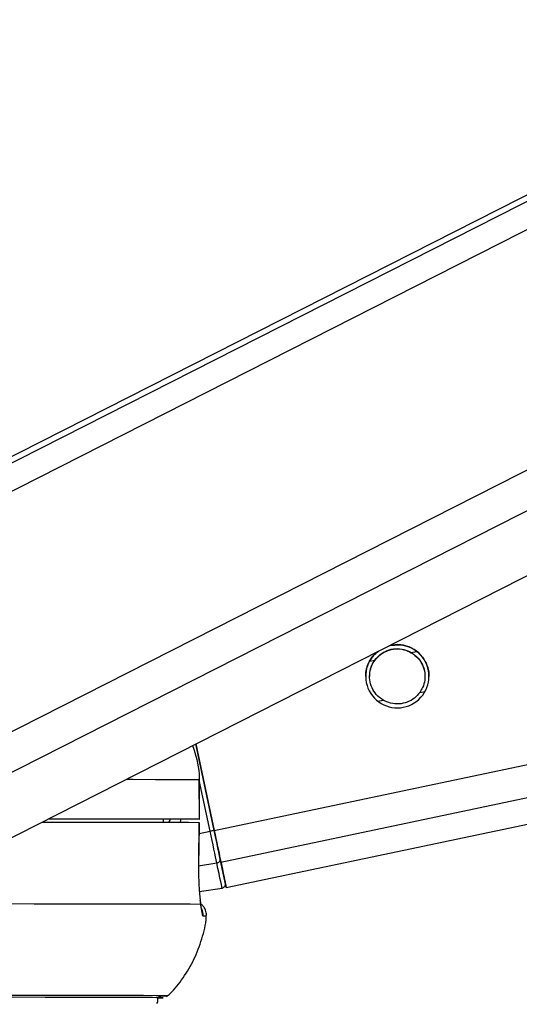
# Model space of a CAD drawing. Header units: millimetres. Extents: x 20 to 22981, y 40 to 19992.
# Tile 64 of 143: x 9630 to 9706, y 6420 to 6570. Entities that reach past the tile are written whole.
import ezdxf

# ---------------------------------------------------------------- set-up
doc = ezdxf.new("R2010")
doc.units = ezdxf.units.MM
doc.header["$LTSCALE"] = 2
doc.layers.add('COMPONENT_GEOMETRY', color=7, linetype='Continuous')
doc.styles.add('SLDTEXTSTYLE0', font='TXT', dxfattribs={"width": 0.75})
doc.dimstyles.new('SLDDIMSTYLE0', dxfattribs={"dimtxt": 100, "dimasz": 6.604, "dimexe": 0, "dimexo": 0.0625, "dimgap": 25, "dimtad": 0, "dimtih": 1, "dimtoh": 1, "dimdec": 0, "dimrnd": 1e-09, "dimzin": 12, "dimdsep": 46, "dimtxsty": 'SLDTEXTSTYLE0', "dimsah": 1, "dimcen": 0.09, "dimadec": 0, "dimazin": 3, "dimtfac": 1, "dimtdec": 0, "dimtofl": 0, "dimtmove": 0, "dimatfit": 3, "dimfxl": 1, "dimfrac": 2, "dimtolj": 1, "dimtzin": 12, "dimarcsym": 0})

# ---------------------------------------------------------------- blocks, each defined once
blk = doc.blocks.new('_D_5')
at = {"layer": 'COMPONENT_GEOMETRY', "color": 7}
for p, q in [((10396.87, 6612.47), (10396.87, 4529.82)), ((10196.8, 4509.51), (10166.33, 4509.51)), ((10166.33, 4509.51), (10166.33, 4350.76)), ((10596.94, 4509.51), (10627.41, 4509.51)), ((10627.41, 4509.51), (10627.41, 4350.76)), ((10166.33, 4350.76), (10196.8, 4350.76)), ((10627.41, 4350.76), (10596.94, 4350.76)), ((10396.87, 2118.49), (10396.87, 4201.14)), ((6979.83, 2118.49), (10403.22, 2118.49))]:
    blk.add_line(p, q, dxfattribs=at)
for points in [[(10396.87, 6612.47), (10395.85, 6605.86), (10397.88, 6605.86)], [(10396.87, 2118.49), (10397.88, 2125.1), (10395.85, 2125.1)]]:
    blk.add_solid(points, dxfattribs=at)
at = {"layer": 'COMPONENT_GEOMETRY', "color": 7, "char_height": 100, "attachment_point": 1, "style": 'SLDTEXTSTYLE0'}
for s, insert in [('7\'4.46"', (10196.8, 4479.66)), ('2247mm', (10124.09, 4330.05))]:
    blk.add_mtext(s, dxfattribs=dict(at, insert=insert))

msp = doc.modelspace()

# ---------------------------------------------------------------- linework, layer by layer
at = {"color": 8, "linetype": 'Continuous', "lineweight": 25}
for p, q in [((9597.69, 6482.22), (9854, 6612.47)), ((9598.33, 6486.86), (9845.52, 6612.47)), ((9605.9, 6449.9), (9925.83, 6612.47)), ((9608.9, 6445.26), (9937.94, 6612.47)), ((9659.56, 6446.56), (10447.67, 6612.47)), ((9660.57, 6441.74), (10471.59, 6612.47)), ((9689.46, 6473.57), (9690.27, 6473.74)), ((9683.16, 6472.24), (9683.93, 6472.41)), ((9690.74, 6467.5), (9691.55, 6467.67)), ((9684.4, 6466.16), (9685.21, 6466.33)), ((9658.94, 6446.43), (9657.3, 6454.21)), ((9652.88, 6448.27), (9652.69, 6447.8)), ((9657.26, 6446.07), (9658.94, 6446.43)), ((9657.18, 6441.17), (9659.95, 6441.63))]:
    msp.add_line(p, q, dxfattribs=at)
at = {"color": 7, "linetype": 'Continuous', "lineweight": 25}
for p, q in [((9843.62, 6612.47), (9601.53, 6489.45)), ((9623.27, 6442.67), (9957.42, 6612.47)), ((9661.38, 6437.9), (10490.6, 6612.47)), ((9659.56, 6446.56), (9656.79, 6459.7)), ((9656.79, 6459.7), (9659.56, 6446.56)), ((9657.29, 6454.28), (9657.29, 6448.28)), ((9657.3, 6454.28), (9657.29, 6454.28)), ((9657.31, 6448.28), (9657.3, 6454.28)), ((9651.83, 6448.28), (9651.83, 6447.8)), ((9655.31, 6448.27), (9651.83, 6448.27)), ((9657.2, 6441.61), (9657.28, 6447.78)), ((9657.25, 6447.78), (9657.26, 6447.78)), ((9657.18, 6441.61), (9657.2, 6441.61)), ((9657.3, 6437.26), (9660.75, 6437.8))]:
    msp.add_line(p, q, dxfattribs=at)
at = {"color": 8, "linetype": 'Continuous', "lineweight": 25, "flags": 128}
msp.add_lwpolyline([(9646.2, 6454.32), (9647.24, 6454.32), (9650.64, 6454.31), (9653.46, 6454.3), (9655.68, 6454.29), (9657.29, 6454.28)], dxfattribs=at)
at = {"color": 7, "linetype": 'Continuous', "lineweight": 25, "flags": 128}
for points in [[(9633.43, 6447.83), (9633.77, 6447.83), (9638.8, 6447.83), (9643.3, 6447.82), (9647.25, 6447.82), (9650.64, 6447.81), (9653.44, 6447.8), (9655.65, 6447.79), (9657.26, 6447.78)], [(9634.39, 6448.32), (9635.26, 6448.32), (9639.17, 6448.31), (9642.63, 6448.31), (9645.64, 6448.3), (9648.18, 6448.29), (9650.25, 6448.29), (9651.83, 6448.28)], [(9634.42, 6448.33), (9638.75, 6448.33), (9643.28, 6448.32), (9647.25, 6448.32), (9650.65, 6448.31), (9653.47, 6448.3), (9655.68, 6448.29), (9657.29, 6448.28)], [(9657.29, 6448.28), (9657.31, 6448.28), (9657.23, 6448.28), (9657.06, 6448.28), (9656.82, 6448.28), (9656.51, 6448.28), (9656.14, 6448.28), (9655.74, 6448.28), (9655.31, 6448.27)], [(9657.26, 6447.78), (9657.21, 6443.78), (9657.18, 6441.61)], [(9659.95, 6441.63), (9659.86, 6442.07), (9659.75, 6442.57), (9659.64, 6443.12), (9659.51, 6443.72), (9659.38, 6444.37), (9659.23, 6445.04), (9659.09, 6445.73), (9658.94, 6446.43)], [(9660.57, 6441.74), (9660.48, 6442.17), (9660.38, 6442.68), (9660.26, 6443.23), (9660.13, 6443.84), (9660, 6444.48), (9659.85, 6445.16), (9659.71, 6445.85), (9659.56, 6446.56)], [(9659.56, 6446.56), (9659.69, 6445.93), (9659.82, 6445.31), (9659.95, 6444.7), (9660.07, 6444.13), (9660.19, 6443.58), (9660.29, 6443.08), (9660.38, 6442.64), (9660.47, 6442.24)], [(9660.47, 6442.24), (9660.65, 6441.39), (9660.8, 6440.65), (9660.94, 6440.01), (9661.05, 6439.48), (9661.13, 6439.06), (9661.2, 6438.76), (9661.24, 6438.58), (9661.25, 6438.52)], [(9660.75, 6437.8), (9660.74, 6437.87), (9660.7, 6438.05), (9660.64, 6438.36), (9660.55, 6438.79), (9660.43, 6439.33), (9660.3, 6439.99), (9660.13, 6440.76), (9659.95, 6441.63)], [(9661.25, 6438.51), (9661.33, 6438.14), (9661.38, 6437.9), (9661.33, 6438.15), (9661.17, 6438.89), (9660.92, 6440.09), (9660.57, 6441.74)], [(9626.05, 6435.44), (9632.22, 6435.43), (9637.8, 6435.43), (9642.76, 6435.42), (9647.07, 6435.42), (9650.71, 6435.41), (9653.67, 6435.4), (9655.93, 6435.39), (9657.48, 6435.38)], [(9650.83, 6421.12), (9651.36, 6421.13), (9651.63, 6421.15), (9651.18, 6421.16), (9650.03, 6421.17), (9648.17, 6421.18), (9645.61, 6421.19), (9642.38, 6421.2), (9638.48, 6421.21), (9633.93, 6421.21), (9628.76, 6421.22), (9622.99, 6421.22), (9616.65, 6421.22), (9609.77, 6421.22)], [(9650.83, 6421.12), (9651.54, 6421.13), (9651.81, 6421.15), (9651.36, 6421.16), (9650.21, 6421.17), (9648.34, 6421.18), (9645.79, 6421.19), (9642.55, 6421.2), (9638.64, 6421.21), (9634.09, 6421.21), (9628.91, 6421.22), (9623.13, 6421.22), (9616.78, 6421.22), (9609.9, 6421.23)], [(9651.13, 6421.4), (9651.44, 6421.41), (9652.32, 6421.42), (9652.49, 6421.44), (9651.97, 6421.45), (9650.74, 6421.46), (9648.83, 6421.47), (9646.23, 6421.48), (9642.96, 6421.49), (9639.04, 6421.5), (9634.48, 6421.5), (9629.31, 6421.51), (9623.56, 6421.51), (9617.24, 6421.51), (9611.59, 6421.51)]]:
    msp.add_lwpolyline(points, dxfattribs=at)
at = {"color": 7, "linetype": 'Continuous', "lineweight": 25}
for centre, radius, start, end in [((9687.34, 6469.96), 4.8, 128.925, 104.9504), ((9684.22, 6327.16), 121.92, 101.6682, 101.9648), ((9659.91, 6442.19), 0.56, 274.2313, 5.323), ((9660.66, 6438.4), 0.6, 278.888, 11.888)]:
    msp.add_arc(centre, radius, start, end, dxfattribs=at)
at = {"color": 8, "linetype": 'Continuous', "lineweight": 25}
for centre, radius, start, end in [((9655.86, 6433.77), 2.01, 353.8776, 24.5878), ((9657.98, 6429.41), 4.15, 84.7175, 91.6778)]:
    msp.add_arc(centre, radius, start, end, dxfattribs=at)
msp.add_ellipse((9647.46, 6450.32), major_axis=(4.83, 5.58), ratio=0.999929, start_param=5.07688, end_param=5.144788, dxfattribs=at)
at = {"color": 7, "linetype": 'Continuous', "lineweight": 25}
for points, knots in [([(9686.34, 6474.61), (9686.76, 6474.68), (9687.69, 6474.84), (9689.12, 6474.49), (9690.05, 6473.95), (9690.44, 6473.61), (9690.5, 6473.56)], [0, 0, 0, 0, 0.275474, 0.614212, 0.939568, 1, 1, 1, 1]), ([(9682.98, 6471.97), (9683.19, 6472.36), (9683.55, 6473.04), (9684.21, 6473.56), (9684.5, 6473.78)], [0, 0, 0, 0, 0.5632022, 1, 1, 1, 1]), ([(9683.93, 6472.41), (9684.18, 6472.71), (9684.69, 6473.3), (9685.8, 6473.93), (9687.06, 6474.21), (9688.37, 6474.1), (9689.1, 6473.75), (9689.46, 6473.57)], [0, 0, 0, 0, 0.196452, 0.39265, 0.593358, 0.798818, 1, 1, 1, 1]), ([(9683.93, 6472.38), (9684.18, 6472.68), (9684.69, 6473.27), (9685.8, 6473.9), (9687.06, 6474.18), (9688.37, 6474.07), (9689.1, 6473.72), (9689.46, 6473.54)], [0, 0, 0, 0, 0.196452, 0.39265, 0.593358, 0.798818, 1, 1, 1, 1]), ([(9689.46, 6473.57), (9689.83, 6473.31), (9690.52, 6472.82), (9691.22, 6471.7), (9691.56, 6470.51), (9691.54, 6469.32), (9691.25, 6468.3), (9690.9, 6467.75), (9690.74, 6467.5)], [0, 0, 0, 0, 0.204636, 0.376335, 0.548834, 0.703363, 0.864285, 1, 1, 1, 1]), ([(9689.46, 6473.54), (9689.84, 6473.28), (9690.52, 6472.79), (9691.21, 6471.67), (9691.53, 6470.68), (9691.51, 6470.1), (9691.5, 6469.93)], [0, 0, 0, 0, 0.33046, 0.607732, 0.886295, 1, 1, 1, 1]), ([(9690.5, 6473.56), (9690.81, 6473.25), (9691.42, 6472.63), (9691.97, 6471.37), (9692.18, 6470.41), (9692.13, 6469.98), (9692.13, 6469.95)], [0, 0, 0, 0, 0.339836, 0.68215, 0.97959, 1, 1, 1, 1]), ([(9682.54, 6469.95), (9682.54, 6470.11), (9682.55, 6470.47), (9682.64, 6470.98), (9682.78, 6471.5), (9682.91, 6471.82), (9682.98, 6471.97)], [0, 0, 0, 0, 0.220831, 0.485789, 0.740977, 1, 1, 1, 1]), ([(9685.21, 6466.33), (9684.84, 6466.6), (9684.15, 6467.08), (9683.45, 6468.2), (9683.11, 6469.39), (9683.14, 6470.58), (9683.42, 6471.6), (9683.77, 6472.15), (9683.93, 6472.41)], [0, 0, 0, 0, 0.204636, 0.3763353, 0.5488341, 0.7033628, 0.8642848, 1, 1, 1, 1]), ([(9683.17, 6469.92), (9683.17, 6470.12), (9683.15, 6470.72), (9683.42, 6471.57), (9683.77, 6472.12), (9683.93, 6472.38)], [0, 0, 0, 0, 0.220923, 0.643562, 1, 1, 1, 1]), ([(9690.74, 6467.5), (9690.49, 6467.2), (9689.99, 6466.6), (9688.87, 6465.97), (9687.61, 6465.7), (9686.3, 6465.8), (9685.57, 6466.16), (9685.21, 6466.33)], [0, 0, 0, 0, 0.196452, 0.39265, 0.593358, 0.798818, 1, 1, 1, 1]), ([(9656.28, 6459.44), (9656.73, 6458.02), (9657.26, 6456.32), (9657.28, 6454.56), (9657.29, 6454.28)], [0, 0, 0, 0, 0.838414, 1, 1, 1, 1]), ([(9657.18, 6441.61), (9657.18, 6441.07), (9657.17, 6439.64), (9657.26, 6437.44), (9657.4, 6436.01), (9657.48, 6435.42), (9657.48, 6435.38)], [0, 0, 0, 0, 0.220493, 0.593656, 0.970348, 1, 1, 1, 1]), ([(9657.64, 6434.58), (9657.64, 6434.58), (9657.64, 6434.57), (9657.58, 6434.88), (9657.53, 6435.32), (9657.46, 6435.79), (9657.44, 6435.9)], [0, 0, 0, 0, 0.114221, 0.413828, 0.861712, 1, 1, 1, 1]), ([(9658.32, 6433.47), (9658.34, 6433.54), (9658.42, 6433.86), (9658.29, 6434.41), (9658, 6434.95), (9657.7, 6435.27), (9657.52, 6435.38), (9657.47, 6435.41)], [0, 0, 0, 0, 0.095959, 0.43631, 0.701105, 0.921979, 1, 1, 1, 1]), ([(9657.48, 6435.38), (9657.54, 6434.87), (9657.66, 6433.83), (9657.79, 6433.65), (9657.85, 6433.55)], [0, 0, 0, 0, 0.485349, 1, 1, 1, 1]), ([(9652.31, 6421.29), (9652.49, 6421.44), (9653.45, 6422.28), (9654.91, 6424.18), (9656.59, 6426.96), (9657.72, 6430.07), (9658.32, 6432.31), (9658.34, 6433.48), (9658.34, 6433.53)], [0, 0, 0, 0, 0.050152, 0.276032, 0.509749, 0.747979, 0.988634, 1, 1, 1, 1]), ([(9650.85, 6420.26), (9650.85, 6420.27), (9650.93, 6420.36), (9651.01, 6420.61), (9651, 6420.85), (9651, 6420.97)], [0, 0, 0, 0, 0.026567, 0.504821, 1, 1, 1, 1])]:
    msp.add_open_spline(points, degree=3, knots=knots, dxfattribs=at)
at = {"color": 8, "linetype": 'Continuous', "lineweight": 25}
msp.add_open_spline([(9652.7, 6447.8), (9652.76, 6447.87), (9652.87, 6448.01), (9652.89, 6448.19), (9652.91, 6448.27)], degree=3, knots=[0, 0, 0, 0, 0.514526, 1, 1, 1, 1], dxfattribs=at)

# ---------------------------------------------------------------- dimensions: what is measured, and where the dimension line sits
at = {"layer": 'COMPONENT_GEOMETRY', "color": 7}
dim = msp.add_linear_dim(base=(10396.87, 6612.47), p1=(6977.29, 2118.49), p2=(12075.31, 6612.47), angle=90, dimstyle='SLDDIMSTYLE0', dxfattribs=at)
dim.commit()
dim.dimension.update_dxf_attribs({"geometry": '_D_5', "text_midpoint": (10396.87, 4365.48), "dimtype": 160})

doc.saveas('drawing.dxf')
